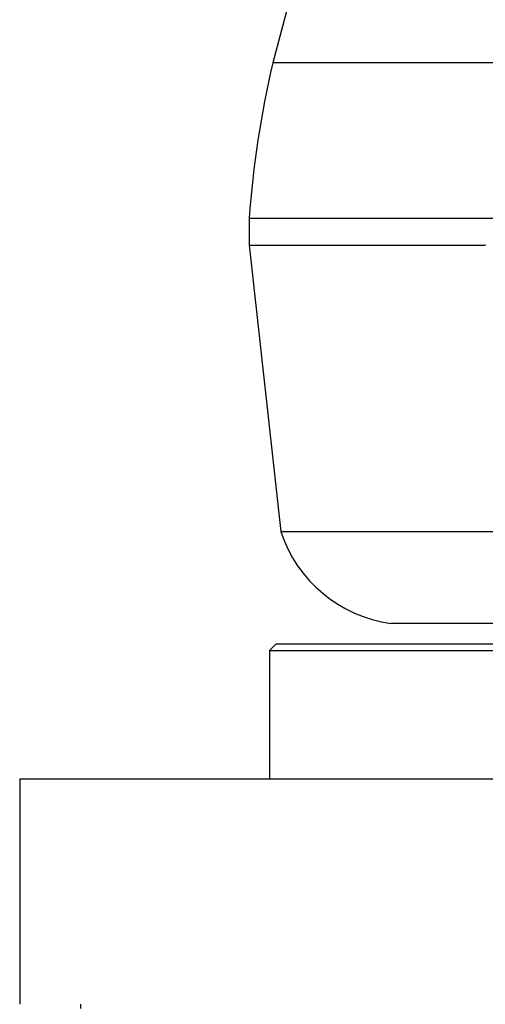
# Model space of a CAD drawing. Extents: x -90 to 90, y -1 to 818.
# Tile 2 of 11: x -80 to -45, y 288 to 361. Entities that reach past the tile are written whole.
import ezdxf

# ---------------------------------------------------------------- set-up
doc = ezdxf.new("R2010")
doc.units = 0
doc.linetypes.add('DASHED', pattern=[2, 1, -1])
doc.layers.add('AM_0', color=7, linetype='CONTINUOUS')
doc.layers.add('AM_3', color=7, linetype='DASHED')

msp = doc.modelspace()

# ---------------------------------------------------------------- linework, layer by layer
at = {"layer": 'AM_0', "color": 7, "linetype": 'CONTINUOUS'}
for p, q in [((-57.5, 370.35), (-60.75, 358)), ((-31.65, 358), (-60.75, 358)), ((-62.5, 346.5), (-62.5, 344.5)), ((-62.5, 346.5), (-45.012, 346.5)), ((-62.5, 344.5), (-60.15, 323.3)), ((-62.5, 344.5), (-45.012, 344.5)), ((-60.15, 323.3), (-42.35, 323.3)), ((-23.65, 316.5), (-52, 316.5)), ((-60.5, 315), (-61, 314.5)), ((-60.5, 315), (-39.88, 315)), ((-61, 314.5), (-61, 305)), ((-61, 314.5), (-39.743, 314.5)), ((-79.5, 305), (-79.5, 288.3)), ((-79.5, 305), (-20.023, 305)), ((-75, 288.3), (-75, 288))]:
    msp.add_line(p, q, dxfattribs=at)
for centre, radius, start, end in [((12.298, 341.001), 75, 166.89975, 175.79517), ((-50.645, 326.408), 10, 198.10623, 262.21351)]:
    msp.add_arc(centre, radius, start, end, dxfattribs=at)
at = {"layer": 'AM_3', "color": 6, "linetype": 'DASHED'}
for p, q in [((-45.012, 346.5), (45.012, 346.5)), ((45.012, 344.5), (-45.012, 344.5))]:
    msp.add_line(p, q, dxfattribs=at)

doc.saveas('drawing.dxf')
